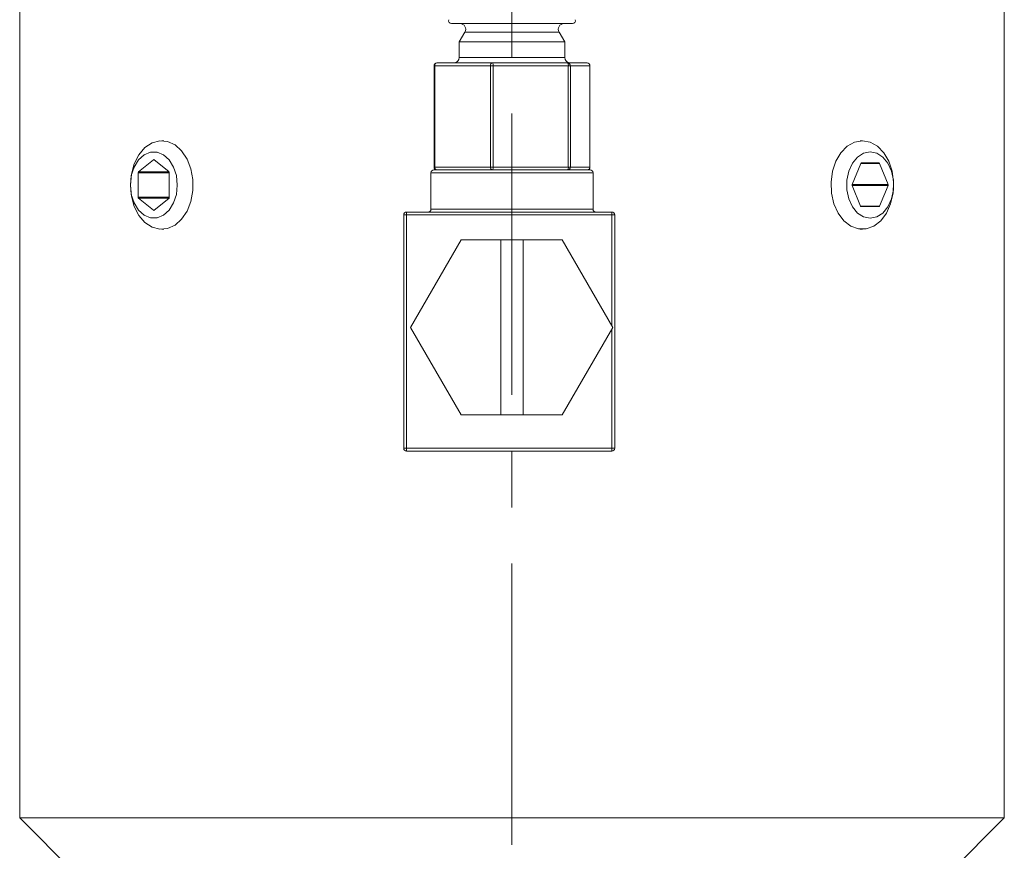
# Model space of a CAD drawing. Header units: inches. Extents: x 0.6 to 19.5, y 0.9 to 16.2.
# Tile 10 of 23: x 10.4 to 12.1, y 8.2 to 9.6. Entities that reach past the tile are written whole.
import ezdxf

# ---------------------------------------------------------------- set-up
doc = ezdxf.new("R2010")
doc.units = ezdxf.units.IN
doc.header["$MEASUREMENT"] = 0
doc.linetypes.add('CENTERX2', pattern=[0.8, 0.5, -0.1, 0.1, -0.1])
doc.layers.add('SLD-0', color=7, linetype='Continuous')

msp = doc.modelspace()

# ---------------------------------------------------------------- linework, layer by layer
at = {"color": 7, "linetype": 'Continuous', "lineweight": 15}
for p, q in [((10.3636, 10.2157), (10.3636, 8.2157)), ((12.1136, 8.2157), (12.1136, 10.2157)), ((11.3154, 9.6277), (11.131, 9.6277)), ((11.3463, 9.6277), (11.3154, 9.6277)), ((11.155, 9.6127), (11.1449, 9.5951)), ((11.2982, 9.6127), (11.155, 9.6127)), ((11.3222, 9.6127), (11.2982, 9.6127)), ((11.3324, 9.5951), (11.3222, 9.6127)), ((11.1449, 9.5951), (11.1449, 9.5677)), ((11.3055, 9.5951), (11.1449, 9.5951)), ((11.3324, 9.5951), (11.3055, 9.5951)), ((11.3324, 9.5677), (11.3324, 9.5951)), ((11.1051, 9.5577), (11.2039, 9.5577)), ((11.1449, 9.5677), (11.3324, 9.5677)), ((11.2039, 9.5577), (11.3374, 9.5577)), ((11.3374, 9.5577), (11.3722, 9.5577)), ((11.1001, 9.5527), (11.1001, 9.3727)), ((11.1016, 9.5527), (11.1001, 9.5527)), ((11.2004, 9.5527), (11.1016, 9.5527)), ((11.1016, 9.5527), (11.1016, 9.3727)), ((11.2004, 9.3727), (11.2004, 9.5527)), ((11.2052, 9.5527), (11.2004, 9.5527)), ((11.2052, 9.5527), (11.2052, 9.3727)), ((11.3387, 9.5527), (11.2052, 9.5527)), ((11.3387, 9.3727), (11.3387, 9.5527)), ((11.3423, 9.5527), (11.3387, 9.5527)), ((11.3423, 9.5527), (11.3423, 9.3727)), ((11.377, 9.5527), (11.3423, 9.5527)), ((11.377, 9.3727), (11.377, 9.5527)), ((11.3772, 9.5527), (11.377, 9.5527)), ((11.3772, 9.3727), (11.3772, 9.5527)), ((10.6199, 9.4195), (10.616, 9.4195)), ((11.8613, 9.4195), (11.8573, 9.4195)), ((10.6014, 9.3856), (10.5749, 9.364)), ((10.6028, 9.3856), (10.6014, 9.3856)), ((10.6285, 9.3646), (10.6028, 9.3856)), ((11.8904, 9.3801), (11.8599, 9.3801)), ((10.629, 9.364), (10.5749, 9.364)), ((10.6292, 9.3186), (10.6292, 9.3629)), ((11.0946, 9.3627), (11.0946, 9.2977)), ((11.2386, 9.3627), (11.0946, 9.3627)), ((11.0996, 9.3677), (11.2386, 9.3677)), ((11.1016, 9.3727), (11.1001, 9.3727)), ((11.1016, 9.3727), (11.2004, 9.3727)), ((11.2052, 9.3727), (11.2004, 9.3727)), ((11.2052, 9.3727), (11.3387, 9.3727)), ((11.2386, 9.3677), (11.3776, 9.3677)), ((11.3826, 9.3627), (11.2386, 9.3627)), ((11.3423, 9.3727), (11.3387, 9.3727)), ((11.3423, 9.3727), (11.377, 9.3727)), ((11.3772, 9.3727), (11.377, 9.3727)), ((11.3826, 9.2977), (11.3826, 9.3627)), ((11.8587, 9.3791), (11.8434, 9.3417)), ((11.8587, 9.3791), (11.8916, 9.3791)), ((11.9069, 9.3417), (11.8916, 9.3791)), ((10.5742, 9.3623), (10.5742, 9.3191)), ((10.6292, 9.3623), (10.5742, 9.3623)), ((11.8434, 9.3417), (11.9069, 9.3417)), ((11.8434, 9.3397), (11.8583, 9.3033)), ((11.8434, 9.3397), (11.9069, 9.3397)), ((11.892, 9.3033), (11.9069, 9.3397)), ((10.6292, 9.3191), (10.5742, 9.3191)), ((10.5749, 9.3174), (10.6014, 9.2958)), ((10.629, 9.3174), (10.5749, 9.3174)), ((10.6028, 9.2958), (10.6285, 9.3169)), ((10.6028, 9.2958), (10.6014, 9.2958)), ((11.0511, 9.2877), (11.0511, 9.2927)), ((11.0511, 9.2927), (11.4161, 9.2927)), ((11.0946, 9.2977), (11.3826, 9.2977)), ((11.4161, 9.2877), (11.4161, 9.2927)), ((11.8583, 9.3033), (11.892, 9.3033)), ((11.8595, 9.3023), (11.8908, 9.3023)), ((11.0461, 8.8727), (11.0461, 9.2877)), ((11.0461, 9.2877), (11.0511, 9.2877)), ((11.0511, 9.2877), (11.0511, 8.8727)), ((11.4161, 9.2877), (11.0511, 9.2877)), ((11.4161, 9.0903), (11.4161, 9.2877)), ((11.4161, 9.2877), (11.4211, 9.2877)), ((11.4211, 9.2877), (11.4211, 8.8727)), ((10.616, 9.262), (10.6199, 9.262)), ((11.8573, 9.262), (11.8613, 9.262)), ((11.1483, 9.2432), (11.0585, 9.0877)), ((11.2186, 9.2432), (11.1483, 9.2432)), ((11.2186, 8.9322), (11.2186, 9.2432)), ((11.2186, 9.2432), (11.2586, 9.2432)), ((11.2586, 9.2432), (11.2586, 8.9322)), ((11.3278, 9.2432), (11.2586, 9.2432)), ((11.4176, 9.0877), (11.3278, 9.2432)), ((11.0585, 9.0877), (11.1483, 8.9322)), ((11.3278, 8.9322), (11.4176, 9.0877)), ((11.4161, 8.8727), (11.4161, 9.0852)), ((11.1483, 8.9322), (11.2186, 8.9322)), ((11.2586, 8.9322), (11.2186, 8.9322)), ((11.2586, 8.9322), (11.3278, 8.9322)), ((11.0461, 8.8727), (11.0511, 8.8727)), ((11.0511, 8.8727), (11.4161, 8.8727)), ((11.0511, 8.8677), (11.0511, 8.8727)), ((11.4161, 8.8727), (11.4211, 8.8727)), ((11.4161, 8.8677), (11.4161, 8.8727)), ((11.4161, 8.8677), (11.0511, 8.8677)), ((10.3636, 8.2157), (10.6136, 7.9657)), ((10.6199, 8.2157), (10.3636, 8.2157)), ((12.1136, 8.2157), (10.6199, 8.2157)), ((11.8636, 7.9657), (12.1136, 8.2157))]:
    msp.add_line(p, q, dxfattribs=at)
at = {"color": 7, "linetype": 'Continuous', "lineweight": 15, "flags": 128}
for points in [[(10.5603, 9.3407), (10.5621, 9.3603), (10.5672, 9.3787), (10.5754, 9.3946), (10.5862, 9.4072), (10.5988, 9.4156), (10.6125, 9.4193), (10.6264, 9.4181), (10.6397, 9.412), (10.6515, 9.4014), (10.661, 9.387), (10.6678, 9.3697), (10.6712, 9.3506), (10.6712, 9.3309), (10.6678, 9.3117), (10.661, 9.2944), (10.6515, 9.2801), (10.6397, 9.2695), (10.6264, 9.2634), (10.6125, 9.2621), (10.5988, 9.2658), (10.5862, 9.2742), (10.5754, 9.2868), (10.5672, 9.3028), (10.5621, 9.3211), (10.5603, 9.3407)], [(11.8613, 9.4195), (11.8751, 9.417), (11.8881, 9.4097), (11.8994, 9.3981), (11.9083, 9.3829), (11.9142, 9.3651), (11.9168, 9.3457), (11.9159, 9.326), (11.9116, 9.3072), (11.9042, 9.2905), (11.894, 9.277), (11.8817, 9.2675), (11.8682, 9.2626), (11.8543, 9.2626), (11.8408, 9.2675), (11.8285, 9.277), (11.8184, 9.2905), (11.8109, 9.3072), (11.8066, 9.326), (11.8057, 9.3457), (11.8083, 9.3651), (11.8142, 9.3829), (11.8231, 9.3981), (11.8344, 9.4097), (11.8474, 9.417), (11.8613, 9.4195)], [(10.5603, 9.3407), (10.562, 9.3241), (10.5669, 9.3088), (10.5747, 9.2961), (10.5847, 9.287), (10.5961, 9.2823), (10.608, 9.2823), (10.6194, 9.287), (10.6294, 9.2961), (10.6372, 9.3088), (10.6421, 9.3241), (10.6438, 9.3407), (10.6421, 9.3574), (10.6372, 9.3727), (10.6294, 9.3854), (10.6194, 9.3944), (10.608, 9.3992), (10.5961, 9.3992), (10.5847, 9.3944), (10.5747, 9.3854), (10.5669, 9.3727), (10.562, 9.3574), (10.5603, 9.3407)], [(11.8752, 9.3998), (11.8634, 9.3974), (11.8526, 9.3904), (11.8436, 9.3794), (11.8372, 9.3653), (11.8338, 9.3491), (11.8338, 9.3323), (11.8372, 9.3162), (11.8436, 9.3021), (11.8526, 9.291), (11.8634, 9.2841), (11.8752, 9.2817), (11.8869, 9.2841), (11.8977, 9.291), (11.9067, 9.3021), (11.9132, 9.3162), (11.9165, 9.3323), (11.9165, 9.3491), (11.9132, 9.3653), (11.9067, 9.3794), (11.8977, 9.3904), (11.8869, 9.3974), (11.8752, 9.3998)]]:
    msp.add_lwpolyline(points, dxfattribs=at)
at = {"color": 7, "linetype": 'Continuous', "lineweight": 15}
for centre, radius, start, end in [((11.131, 9.6327), 0.005, 157.0723, 270), ((11.1463, 9.6177), 0.01, 330.1419, 90), ((11.3309, 9.6177), 0.01, 90, 209.8581), ((11.3463, 9.6327), 0.005, 270, 22.9277), ((11.1051, 9.5527), 0.005, 90, 180), ((11.106, 9.5534), 0.00446, 101.7294, 188.1951), ((11.1349, 9.5677), 0.01, 270, 0), ((11.2048, 9.5534), 0.00446, 101.7294, 188.1951), ((11.1995, 9.5539), 0.0058, 348.4575, 41.426), ((11.3424, 9.5677), 0.01, 180, 270), ((11.3331, 9.5539), 0.0058, 348.4575, 41.426), ((11.3373, 9.5528), 0.00492, 359.085, 89.0548), ((11.3722, 9.5527), 0.005, 0, 90), ((11.3721, 9.5528), 0.00492, 359.085, 89.0548), ((10.6021, 9.3848), 0.00106, 48.8939, 131.1061), ((11.86, 9.3787), 0.0014, 95.3927, 163.0703), ((11.8903, 9.3787), 0.0014, 16.9297, 84.6073), ((10.5764, 9.3624), 0.00221, 133.1769, 182.4077), ((10.627, 9.363), 0.00221, 357.5923, 46.8231), ((11.0996, 9.3627), 0.005, 90, 180), ((11.1051, 9.3727), 0.005, 180, 270), ((11.106, 9.3721), 0.00446, 171.8049, 258.2706), ((11.2048, 9.3721), 0.00446, 171.8049, 258.2706), ((11.1995, 9.3716), 0.0058, 318.574, 11.5425), ((11.3331, 9.3716), 0.0058, 318.574, 11.5425), ((11.3373, 9.3726), 0.00492, 270.9452, 0.915), ((11.3722, 9.3727), 0.005, 270, 0), ((11.3721, 9.3726), 0.00492, 270.9452, 0.915), ((11.3776, 9.3627), 0.005, 0, 90), ((11.8459, 9.3407), 0.00268, 158.419, 201.581), ((11.9044, 9.3407), 0.00268, 338.419, 21.581), ((10.5764, 9.319), 0.00221, 177.5923, 226.8231), ((10.627, 9.3185), 0.00221, 313.1769, 2.4077), ((10.6021, 9.2966), 0.00106, 228.8939, 311.1061), ((11.0511, 9.2877), 0.005, 90, 180), ((11.0896, 9.2977), 0.005, 270, 0), ((11.3876, 9.2977), 0.005, 180, 270), ((11.4161, 9.2877), 0.005, 0, 90), ((11.8596, 9.3037), 0.0014, 196.9297, 264.6073), ((11.8907, 9.3037), 0.0014, 275.3927, 343.0703), ((11.0511, 8.8727), 0.005, 180, 270), ((11.4161, 8.8727), 0.005, 270, 0)]:
    msp.add_arc(centre, radius, start, end, dxfattribs=at)
at = {"layer": 'SLD-0', "color": 7, "linetype": 'CENTERX2', "lineweight": 0}
msp.add_line((11.2386, 11.0677), (11.2386, 5.2997), dxfattribs=at)

doc.saveas('drawing.dxf')
